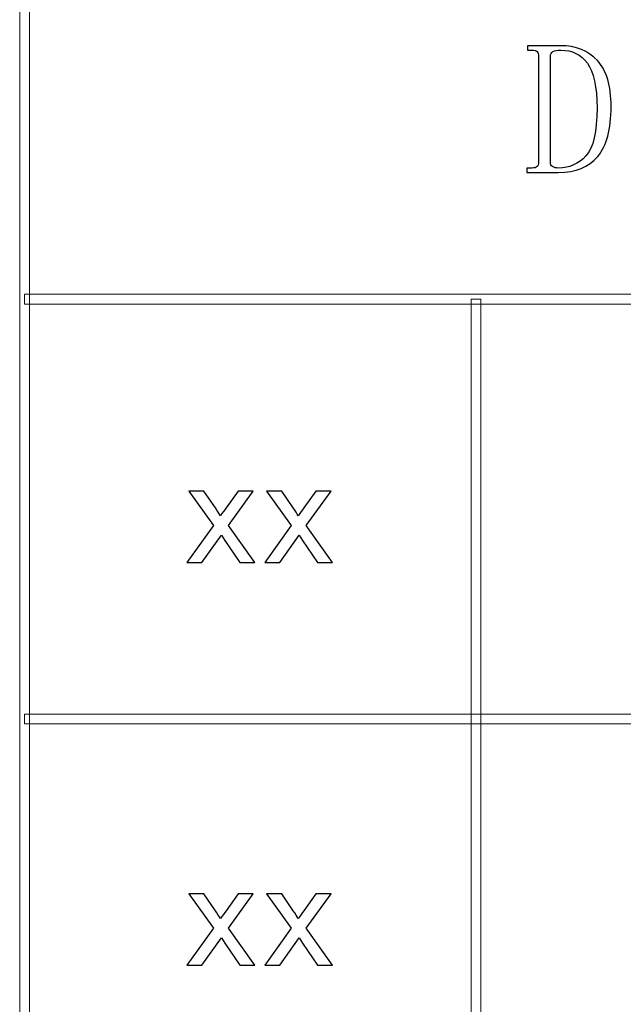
# Model space of a CAD drawing. Header units: millimetres. Extents: x -420 to 420, y -297 to 297.
# Tile 66 of 141: x 117 to 136, y -240 to -210. Entities that reach past the tile are written whole.
import ezdxf

# ---------------------------------------------------------------- set-up
doc = ezdxf.new("R2010")
doc.units = ezdxf.units.MM
doc.header["$MEASUREMENT"] = 0
doc.layers.add('layer 1', color=7, linetype='Continuous')

msp = doc.modelspace()

# ---------------------------------------------------------------- linework, layer by layer
at = {"layer": 'layer 1', "color": 7, "lineweight": 9}
for points in [[(117.4367, -270.3329), (117.4367, -270.3329), (117.1368, -270.3329), (117.1368, -270.3329), (117.1368, -270.3329), (117.1368, -270.3329), (117.1368, -179.2812), (117.1368, -179.2812), (117.1368, -179.2812), (117.1368, -179.2812), (117.4367, -179.2812), (117.4367, -179.2812), (117.4367, -179.2812), (117.4367, -179.2812), (117.4367, -270.3329), (117.4367, -270.3329)], [(273.2057, -218.1533), (273.2057, -218.1533), (273.2057, -218.4535), (273.2057, -218.4535), (273.2057, -218.4535), (273.2057, -218.4535), (117.2868, -218.4535), (117.2868, -218.4535), (117.2868, -218.4535), (117.2868, -218.4535), (117.2868, -218.1533), (117.2868, -218.1533), (117.2868, -218.1533), (117.2868, -218.1533), (273.2057, -218.1533), (273.2057, -218.1533)], [(131.4294, -270.3329), (131.4294, -270.3329), (131.1296, -270.3329), (131.1296, -270.3329), (131.1296, -270.3329), (131.1296, -270.3329), (131.1296, -218.3034), (131.1296, -218.3034), (131.1296, -218.3034), (131.1296, -218.3034), (131.4294, -218.3034), (131.4294, -218.3034), (131.4294, -218.3034), (131.4294, -218.3034), (131.4294, -270.3329), (131.4294, -270.3329)], [(273.2057, -231.1607), (273.2057, -231.1607), (273.2057, -231.4608), (273.2057, -231.4608), (273.2057, -231.4608), (273.2057, -231.4608), (117.2868, -231.4608), (117.2868, -231.4608), (117.2868, -231.4608), (117.2868, -231.4608), (117.2868, -231.1607), (117.2868, -231.1607), (117.2868, -231.1607), (117.2868, -231.1607), (273.2057, -231.1607), (273.2057, -231.1607)]]:
    msp.add_open_spline(points, degree=3, knots=[0, 0, 0, 0, 0.2, 0.2, 0.2, 0.2, 0.4, 0.4, 0.4, 0.4, 0.6, 0.6, 0.6, 0.6, 1, 1, 1, 1], dxfattribs=at)
at = {"layer": 'layer 1', "color": 7}
for points, knots in [([(133.2202, -210.7709), (133.2202, -210.7101), (133.2045, -210.6639), (133.1742, -210.6335), (133.1742, -210.6335), (133.1438, -210.6022), (133.0898, -210.5875), (133.0136, -210.5875), (133.0136, -210.5875), (133.0136, -210.5875), (132.8755, -210.5875), (132.8755, -210.5875), (132.8755, -210.5875), (132.8755, -210.5875), (132.8755, -210.4493), (132.8755, -210.4493), (132.8755, -210.4493), (132.8755, -210.4493), (133.9086, -210.4493), (133.9086, -210.4493), (133.9086, -210.4493), (134.3827, -210.4493), (134.7616, -210.6022), (135.0448, -210.909), (135.0448, -210.909), (135.3278, -211.215), (135.4699, -211.6906), (135.4699, -212.3337), (135.4699, -212.3337), (135.4699, -213.0387), (135.3318, -213.5554), (135.0565, -213.8848), (135.0565, -213.8848), (134.7813, -214.2143), (134.3747, -214.379), (133.84, -214.379), (133.84, -214.379), (133.84, -214.379), (132.8528, -214.379), (132.8528, -214.379), (132.8528, -214.379), (132.8528, -214.379), (132.8528, -214.2407), (132.8528, -214.2407), (132.8528, -214.2407), (132.8528, -214.2407), (133.0136, -214.2407), (133.0136, -214.2407), (133.0136, -214.2407), (133.0898, -214.2407), (133.1438, -214.226), (133.1742, -214.1946), (133.1742, -214.1946), (133.2045, -214.1643), (133.2202, -214.1182), (133.2202, -214.0573), (133.2202, -214.0573), (133.2202, -214.0573), (133.2202, -210.7709), (133.2202, -210.7709)], [0, 0, 0, 0, 0.0625, 0.0625, 0.0625, 0.0625, 0.125, 0.125, 0.125, 0.125, 0.1875, 0.1875, 0.1875, 0.1875, 0.25, 0.25, 0.25, 0.25, 0.3125, 0.3125, 0.3125, 0.3125, 0.375, 0.375, 0.375, 0.375, 0.4375, 0.4375, 0.4375, 0.4375, 0.5, 0.5, 0.5, 0.5, 0.5625, 0.5625, 0.5625, 0.5625, 0.625, 0.625, 0.625, 0.625, 0.6875, 0.6875, 0.6875, 0.6875, 0.75, 0.75, 0.75, 0.75, 0.8125, 0.8125, 0.8125, 0.8125, 0.875, 0.875, 0.875, 0.875, 1, 1, 1, 1]), ([(135.033, -212.3797), (135.033, -211.7209), (134.9341, -211.2571), (134.7353, -210.9895), (134.7353, -210.9895), (134.5365, -210.7218), (134.2603, -210.5875), (133.9086, -210.5875), (133.9086, -210.5875), (133.8019, -210.5875), (133.7205, -210.6022), (133.6678, -210.6335), (133.6678, -210.6335), (133.6138, -210.6639), (133.5874, -210.7101), (133.5874, -210.7709), (133.5874, -210.7709), (133.5874, -210.7709), (133.5874, -214.0573), (133.5874, -214.0573), (133.5874, -214.0573), (133.5874, -214.1182), (133.6099, -214.1643), (133.656, -214.1946), (133.656, -214.1946), (133.7019, -214.226), (133.7627, -214.2407), (133.84, -214.2407), (133.84, -214.2407), (134.1761, -214.2407), (134.4591, -214.1142), (134.6893, -213.8623), (134.6893, -213.8623), (134.9184, -213.6093), (135.033, -213.1152), (135.033, -212.3797)], [0, 0, 0, 0, 0.1, 0.1, 0.1, 0.1, 0.2, 0.2, 0.2, 0.2, 0.3, 0.3, 0.3, 0.3, 0.4, 0.4, 0.4, 0.4, 0.5, 0.5, 0.5, 0.5, 0.6, 0.6, 0.6, 0.6, 0.7, 0.7, 0.7, 0.7, 0.8, 0.8, 0.8, 0.8, 1, 1, 1, 1]), ([(122.3198, -226.4635), (122.3198, -226.4635), (123.1424, -225.3185), (123.1424, -225.3185), (123.1424, -225.3185), (123.1424, -225.3185), (122.3805, -224.2531), (122.3805, -224.2531), (122.3805, -224.2531), (122.3805, -224.2531), (122.8501, -224.2531), (122.8501, -224.2531), (122.8501, -224.2531), (122.8501, -224.2531), (123.2061, -224.7748), (123.2061, -224.7748), (123.2061, -224.7748), (123.272, -224.8728), (123.324, -224.9523), (123.3609, -225.0147), (123.3609, -225.0147), (123.4254, -224.926), (123.4826, -224.8458), (123.5339, -224.7741), (123.5339, -224.7741), (123.5339, -224.7741), (123.9086, -224.2531), (123.9086, -224.2531), (123.9086, -224.2531), (123.9086, -224.2531), (124.3754, -224.2531), (124.3754, -224.2531), (124.3754, -224.2531), (124.3754, -224.2531), (123.6092, -225.3185), (123.6092, -225.3185), (123.6092, -225.3185), (123.6092, -225.3185), (124.4254, -226.4635), (124.4254, -226.4635), (124.4254, -226.4635), (124.4254, -226.4635), (123.9608, -226.4635), (123.9608, -226.4635), (123.9608, -226.4635), (123.9608, -226.4635), (123.4948, -225.7821), (123.4948, -225.7821), (123.4948, -225.7821), (123.4948, -225.7821), (123.3885, -225.6181), (123.3885, -225.6181), (123.3885, -225.6181), (123.3885, -225.6181), (122.7864, -226.4635), (122.7864, -226.4635), (122.7864, -226.4635), (122.7864, -226.4635), (122.3198, -226.4635), (122.3198, -226.4635)], [0, 0, 0, 0, 0.0625, 0.0625, 0.0625, 0.0625, 0.125, 0.125, 0.125, 0.125, 0.1875, 0.1875, 0.1875, 0.1875, 0.25, 0.25, 0.25, 0.25, 0.3125, 0.3125, 0.3125, 0.3125, 0.375, 0.375, 0.375, 0.375, 0.4375, 0.4375, 0.4375, 0.4375, 0.5, 0.5, 0.5, 0.5, 0.5625, 0.5625, 0.5625, 0.5625, 0.625, 0.625, 0.625, 0.625, 0.6875, 0.6875, 0.6875, 0.6875, 0.75, 0.75, 0.75, 0.75, 0.8125, 0.8125, 0.8125, 0.8125, 0.875, 0.875, 0.875, 0.875, 1, 1, 1, 1]), ([(124.7318, -226.4635), (124.7318, -226.4635), (125.5544, -225.3185), (125.5544, -225.3185), (125.5544, -225.3185), (125.5544, -225.3185), (124.7925, -224.2531), (124.7925, -224.2531), (124.7925, -224.2531), (124.7925, -224.2531), (125.2622, -224.2531), (125.2622, -224.2531), (125.2622, -224.2531), (125.2622, -224.2531), (125.6181, -224.7748), (125.6181, -224.7748), (125.6181, -224.7748), (125.684, -224.8728), (125.7361, -224.9523), (125.773, -225.0147), (125.773, -225.0147), (125.8374, -224.926), (125.8946, -224.8458), (125.946, -224.7741), (125.946, -224.7741), (125.946, -224.7741), (126.3207, -224.2531), (126.3207, -224.2531), (126.3207, -224.2531), (126.3207, -224.2531), (126.7874, -224.2531), (126.7874, -224.2531), (126.7874, -224.2531), (126.7874, -224.2531), (126.0212, -225.3185), (126.0212, -225.3185), (126.0212, -225.3185), (126.0212, -225.3185), (126.8374, -226.4635), (126.8374, -226.4635), (126.8374, -226.4635), (126.8374, -226.4635), (126.3729, -226.4635), (126.3729, -226.4635), (126.3729, -226.4635), (126.3729, -226.4635), (125.9068, -225.7821), (125.9068, -225.7821), (125.9068, -225.7821), (125.9068, -225.7821), (125.8005, -225.6181), (125.8005, -225.6181), (125.8005, -225.6181), (125.8005, -225.6181), (125.1985, -226.4635), (125.1985, -226.4635), (125.1985, -226.4635), (125.1985, -226.4635), (124.7318, -226.4635), (124.7318, -226.4635)], [0, 0, 0, 0, 0.0625, 0.0625, 0.0625, 0.0625, 0.125, 0.125, 0.125, 0.125, 0.1875, 0.1875, 0.1875, 0.1875, 0.25, 0.25, 0.25, 0.25, 0.3125, 0.3125, 0.3125, 0.3125, 0.375, 0.375, 0.375, 0.375, 0.4375, 0.4375, 0.4375, 0.4375, 0.5, 0.5, 0.5, 0.5, 0.5625, 0.5625, 0.5625, 0.5625, 0.625, 0.625, 0.625, 0.625, 0.6875, 0.6875, 0.6875, 0.6875, 0.75, 0.75, 0.75, 0.75, 0.8125, 0.8125, 0.8125, 0.8125, 0.875, 0.875, 0.875, 0.875, 1, 1, 1, 1]), ([(122.3198, -238.9437), (122.3198, -238.9437), (123.1424, -237.7987), (123.1424, -237.7987), (123.1424, -237.7987), (123.1424, -237.7987), (122.3805, -236.7333), (122.3805, -236.7333), (122.3805, -236.7333), (122.3805, -236.7333), (122.8501, -236.7333), (122.8501, -236.7333), (122.8501, -236.7333), (122.8501, -236.7333), (123.2061, -237.255), (123.2061, -237.255), (123.2061, -237.255), (123.272, -237.353), (123.324, -237.4325), (123.3609, -237.4949), (123.3609, -237.4949), (123.4254, -237.4062), (123.4826, -237.326), (123.5339, -237.2543), (123.5339, -237.2543), (123.5339, -237.2543), (123.9086, -236.7333), (123.9086, -236.7333), (123.9086, -236.7333), (123.9086, -236.7333), (124.3754, -236.7333), (124.3754, -236.7333), (124.3754, -236.7333), (124.3754, -236.7333), (123.6092, -237.7987), (123.6092, -237.7987), (123.6092, -237.7987), (123.6092, -237.7987), (124.4254, -238.9437), (124.4254, -238.9437), (124.4254, -238.9437), (124.4254, -238.9437), (123.9608, -238.9437), (123.9608, -238.9437), (123.9608, -238.9437), (123.9608, -238.9437), (123.4948, -238.2623), (123.4948, -238.2623), (123.4948, -238.2623), (123.4948, -238.2623), (123.3885, -238.0983), (123.3885, -238.0983), (123.3885, -238.0983), (123.3885, -238.0983), (122.7864, -238.9437), (122.7864, -238.9437), (122.7864, -238.9437), (122.7864, -238.9437), (122.3198, -238.9437), (122.3198, -238.9437)], [0, 0, 0, 0, 0.0625, 0.0625, 0.0625, 0.0625, 0.125, 0.125, 0.125, 0.125, 0.1875, 0.1875, 0.1875, 0.1875, 0.25, 0.25, 0.25, 0.25, 0.3125, 0.3125, 0.3125, 0.3125, 0.375, 0.375, 0.375, 0.375, 0.4375, 0.4375, 0.4375, 0.4375, 0.5, 0.5, 0.5, 0.5, 0.5625, 0.5625, 0.5625, 0.5625, 0.625, 0.625, 0.625, 0.625, 0.6875, 0.6875, 0.6875, 0.6875, 0.75, 0.75, 0.75, 0.75, 0.8125, 0.8125, 0.8125, 0.8125, 0.875, 0.875, 0.875, 0.875, 1, 1, 1, 1]), ([(124.7318, -238.9437), (124.7318, -238.9437), (125.5544, -237.7987), (125.5544, -237.7987), (125.5544, -237.7987), (125.5544, -237.7987), (124.7925, -236.7333), (124.7925, -236.7333), (124.7925, -236.7333), (124.7925, -236.7333), (125.2622, -236.7333), (125.2622, -236.7333), (125.2622, -236.7333), (125.2622, -236.7333), (125.6181, -237.255), (125.6181, -237.255), (125.6181, -237.255), (125.684, -237.353), (125.7361, -237.4325), (125.773, -237.4949), (125.773, -237.4949), (125.8374, -237.4062), (125.8946, -237.326), (125.946, -237.2543), (125.946, -237.2543), (125.946, -237.2543), (126.3207, -236.7333), (126.3207, -236.7333), (126.3207, -236.7333), (126.3207, -236.7333), (126.7874, -236.7333), (126.7874, -236.7333), (126.7874, -236.7333), (126.7874, -236.7333), (126.0212, -237.7987), (126.0212, -237.7987), (126.0212, -237.7987), (126.0212, -237.7987), (126.8374, -238.9437), (126.8374, -238.9437), (126.8374, -238.9437), (126.8374, -238.9437), (126.3729, -238.9437), (126.3729, -238.9437), (126.3729, -238.9437), (126.3729, -238.9437), (125.9068, -238.2623), (125.9068, -238.2623), (125.9068, -238.2623), (125.9068, -238.2623), (125.8005, -238.0983), (125.8005, -238.0983), (125.8005, -238.0983), (125.8005, -238.0983), (125.1985, -238.9437), (125.1985, -238.9437), (125.1985, -238.9437), (125.1985, -238.9437), (124.7318, -238.9437), (124.7318, -238.9437)], [0, 0, 0, 0, 0.0625, 0.0625, 0.0625, 0.0625, 0.125, 0.125, 0.125, 0.125, 0.1875, 0.1875, 0.1875, 0.1875, 0.25, 0.25, 0.25, 0.25, 0.3125, 0.3125, 0.3125, 0.3125, 0.375, 0.375, 0.375, 0.375, 0.4375, 0.4375, 0.4375, 0.4375, 0.5, 0.5, 0.5, 0.5, 0.5625, 0.5625, 0.5625, 0.5625, 0.625, 0.625, 0.625, 0.625, 0.6875, 0.6875, 0.6875, 0.6875, 0.75, 0.75, 0.75, 0.75, 0.8125, 0.8125, 0.8125, 0.8125, 0.875, 0.875, 0.875, 0.875, 1, 1, 1, 1])]:
    msp.add_open_spline(points, degree=3, knots=knots, dxfattribs=at)

doc.saveas('drawing.dxf')
